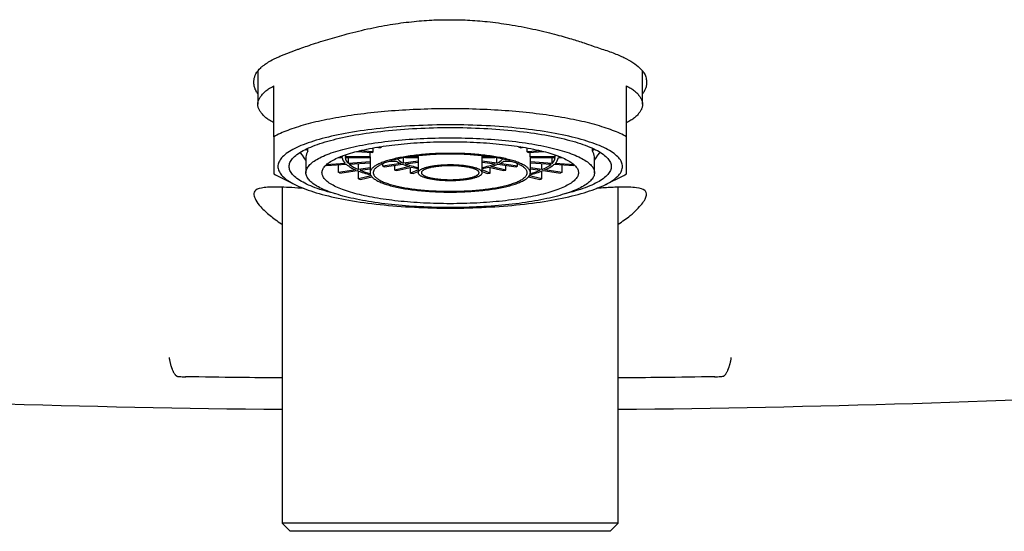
# Model space of a CAD drawing. Header units: millimetres. Extents: x 8 to 690, y 12 to 446.
# Tile 14 of 31: x 333 to 395, y 316 to 348. Entities that reach past the tile are written whole.
import ezdxf

# ---------------------------------------------------------------- set-up
doc = ezdxf.new("R2010")
doc.units = ezdxf.units.MM

msp = doc.modelspace()

# ---------------------------------------------------------------- linework, layer by layer
at = {"color": 7, "linetype": 'Continuous', "lineweight": 30}
for p, q in [((348, 344.324), (348, 342.268)), ((372, 342.268), (372, 344.354)), ((349, 340.247), (349, 343.428)), ((371, 340.247), (371, 343.428)), ((347.925, 343.035), (348, 342.926)), ((372, 342.931), (372.075, 343.035)), ((351.126, 339.346), (351.027, 339.482)), ((351.126, 339.346), (351.126, 339.528)), ((354.163, 339.322), (355.145, 339.259)), ((355.197, 339.305), (354.322, 339.362)), ((355.001, 338.993), (355.001, 339.268)), ((355.197, 339.305), (355.197, 339.546)), ((355.405, 339.583), (355.621, 339.553)), ((355.721, 339.595), (355.588, 339.613)), ((355.721, 339.595), (355.721, 339.634)), ((364.279, 339.595), (364.279, 339.634)), ((364.412, 339.613), (364.279, 339.595)), ((364.379, 339.553), (364.595, 339.583)), ((364.803, 339.305), (364.803, 339.546)), ((365.678, 339.362), (364.803, 339.305)), ((364.855, 339.259), (365.837, 339.322)), ((364.999, 338.993), (364.999, 339.268)), ((368.874, 339.346), (368.874, 339.528)), ((368.874, 339.346), (368.973, 339.482)), ((351, 338.983), (351, 337.999)), ((353.455, 338.57), (352.265, 338.493)), ((352.299, 338.445), (353.507, 338.523)), ((353.021, 338.945), (353.251, 338.945)), ((353.022, 338.022), (353.022, 338.492)), ((353.251, 338.993), (353.137, 338.993)), ((353.251, 338.993), (353.251, 339.038)), ((355.001, 338.993), (353.451, 338.993)), ((353.451, 338.945), (355, 338.945)), ((353.648, 338.582), (353.648, 338.945)), ((355, 338.67), (353.648, 338.582)), ((353.7, 338.536), (355, 338.62)), ((354.278, 338.198), (354.278, 338.573)), ((355, 338.969), (355, 337.999)), ((356.92, 338.567), (355.794, 338.409)), ((355.794, 338.409), (355.794, 338.558)), ((355.894, 338.368), (357.02, 338.525)), ((356.158, 338.695), (356.647, 338.727)), ((356.595, 338.773), (356.371, 338.759)), ((357.093, 338.591), (357.093, 338.923)), ((358, 338.718), (357.093, 338.591)), ((357.193, 338.549), (358, 338.662)), ((357.217, 338.945), (358, 338.945)), ((358.003, 338.993), (357.522, 338.993)), ((358, 338.969), (358, 337.999)), ((358.003, 338.993), (358.003, 339.055)), ((361.998, 338.993), (361.998, 339.055)), ((362.478, 338.993), (361.998, 338.993)), ((362, 337.999), (362, 338.969)), ((362, 338.945), (362.783, 338.945)), ((362.907, 338.591), (362, 338.718)), ((362, 338.662), (362.807, 338.549)), ((362.907, 338.591), (362.907, 338.923)), ((362.98, 338.525), (364.106, 338.368)), ((364.206, 338.409), (363.08, 338.567)), ((363.353, 338.727), (363.842, 338.695)), ((363.629, 338.759), (363.405, 338.773)), ((364.206, 338.409), (364.206, 338.558)), ((366.549, 338.993), (364.999, 338.993)), ((365, 337.999), (365, 338.969)), ((365, 338.945), (366.549, 338.945)), ((366.352, 338.582), (365, 338.67)), ((365, 338.62), (366.3, 338.536)), ((365.722, 338.198), (365.722, 338.573)), ((366.352, 338.582), (366.352, 338.945)), ((366.493, 338.523), (367.701, 338.445)), ((367.735, 338.493), (366.545, 338.57)), ((366.749, 338.993), (366.749, 339.038)), ((366.863, 338.993), (366.749, 338.993)), ((366.749, 338.945), (366.979, 338.945)), ((366.978, 338.022), (366.978, 338.492)), ((369, 337.999), (369, 338.983)), ((354.105, 338.174), (353.022, 338.022)), ((353.122, 337.98), (354.205, 338.132)), ((354.273, 337.618), (354.273, 338.105)), ((355, 338.299), (354.278, 338.198)), ((354.378, 338.156), (355, 338.243)), ((356.536, 338.165), (356.536, 338.457)), ((357.455, 338.388), (356.536, 338.165)), ((356.677, 338.131), (357.597, 338.353)), ((357.514, 337.976), (357.514, 338.333)), ((358, 338.179), (357.514, 337.976)), ((357.687, 337.951), (358, 338.083)), ((362.486, 337.976), (362, 338.179)), ((362, 338.083), (362.313, 337.951)), ((362.403, 338.353), (363.323, 338.131)), ((362.486, 337.976), (362.486, 338.333)), ((363.464, 338.165), (362.545, 338.388)), ((363.464, 338.165), (363.464, 338.457)), ((365.722, 338.198), (365, 338.299)), ((365, 338.243), (365.622, 338.156)), ((365.727, 337.618), (365.727, 338.105)), ((365.795, 338.132), (366.878, 337.98)), ((366.978, 338.022), (365.895, 338.174)), ((349.177, 337.833), (350.304, 337.264)), ((355.062, 337.809), (354.273, 337.618)), ((354.414, 337.583), (355.106, 337.751)), ((364.894, 337.751), (365.586, 337.583)), ((365.727, 337.618), (364.938, 337.809)), ((369.696, 337.264), (370.823, 337.833)), ((349.523, 337.092), (349.523, 316.109)), ((370.478, 316.109), (370.478, 337.095)), ((349.523, 316.109), (350.023, 315.609)), ((370.478, 316.109), (349.523, 316.109)), ((369.978, 315.609), (370.478, 316.109)), ((369.978, 315.609), (350.023, 315.609))]:
    msp.add_line(p, q, dxfattribs=at)
at = {"color": 7, "linetype": 'Continuous', "lineweight": 30, "flags": 128}
for points in [[(349, 341.108), (348.93, 341.148), (348.862, 341.188), (348.796, 341.228), (348.733, 341.269), (348.673, 341.31), (348.615, 341.351), (348.559, 341.392), (348.506, 341.434), (348.456, 341.475), (348.408, 341.517), (348.363, 341.559), (348.321, 341.601), (348.281, 341.644), (348.244, 341.686), (348.209, 341.729), (348.177, 341.771), (348.148, 341.814), (348.121, 341.857), (348.097, 341.9), (348.075, 341.943), (348.057, 341.986), (348.041, 342.03), (348.027, 342.073), (348.016, 342.116), (348.008, 342.159), (348.003, 342.203), (348, 342.246), (348, 342.29), (348.003, 342.333), (348.008, 342.376), (348.016, 342.42), (348.027, 342.463), (348.041, 342.506), (348.057, 342.55), (348.075, 342.593), (348.097, 342.636), (348.121, 342.679), (348.148, 342.722), (348.177, 342.765), (348.209, 342.807), (348.244, 342.85), (348.281, 342.892), (348.321, 342.935), (348.363, 342.977), (348.408, 343.019), (348.456, 343.061), (348.506, 343.102), (348.559, 343.144), (348.615, 343.185), (348.673, 343.226), (348.733, 343.267), (348.796, 343.308), (348.862, 343.348), (348.93, 343.388), (349, 343.428)], [(371, 343.428), (371.07, 343.388), (371.138, 343.348), (371.204, 343.308), (371.267, 343.267), (371.327, 343.226), (371.385, 343.185), (371.441, 343.144), (371.494, 343.102), (371.544, 343.061), (371.592, 343.019), (371.637, 342.977), (371.679, 342.935), (371.719, 342.892), (371.756, 342.85), (371.791, 342.807), (371.823, 342.765), (371.852, 342.722), (371.879, 342.679), (371.903, 342.636), (371.925, 342.593), (371.943, 342.55), (371.959, 342.506), (371.973, 342.463), (371.984, 342.42), (371.992, 342.376), (371.997, 342.333), (372, 342.29), (372, 342.246), (371.997, 342.203), (371.992, 342.159), (371.984, 342.116), (371.973, 342.073), (371.959, 342.03), (371.943, 341.986), (371.925, 341.943), (371.903, 341.9), (371.879, 341.857), (371.852, 341.814), (371.823, 341.771), (371.791, 341.729), (371.756, 341.686), (371.719, 341.644), (371.679, 341.601), (371.637, 341.559), (371.592, 341.517), (371.544, 341.475), (371.494, 341.434), (371.441, 341.392), (371.385, 341.351), (371.327, 341.31), (371.267, 341.269), (371.204, 341.228), (371.138, 341.188), (371.07, 341.148), (371, 341.108)], [(371, 340.247), (370.905, 340.298), (370.806, 340.349), (370.704, 340.4), (370.597, 340.449), (370.486, 340.499), (370.371, 340.547), (370.253, 340.596), (370.13, 340.643), (370.004, 340.69), (369.874, 340.737), (369.74, 340.783), (369.603, 340.828), (369.462, 340.872), (369.318, 340.916), (369.17, 340.96), (369.019, 341.002), (368.864, 341.044), (368.706, 341.085), (368.545, 341.125), (368.38, 341.165), (368.213, 341.204), (368.042, 341.242), (367.869, 341.279), (367.692, 341.315), (367.513, 341.351), (367.33, 341.385), (367.145, 341.419), (366.958, 341.452), (366.767, 341.484), (366.575, 341.516), (366.379, 341.546), (366.182, 341.575), (365.982, 341.604), (365.78, 341.631), (365.575, 341.658), (365.369, 341.683), (365.16, 341.708), (364.95, 341.732), (364.738, 341.754), (364.524, 341.776), (364.308, 341.797), (364.091, 341.816), (363.872, 341.835), (363.652, 341.852), (363.43, 341.869), (363.208, 341.884), (362.983, 341.899), (362.758, 341.912), (362.532, 341.925), (362.305, 341.936), (362.077, 341.946), (361.848, 341.955), (361.619, 341.964), (361.388, 341.971), (361.158, 341.977), (360.927, 341.981), (360.695, 341.985), (360.464, 341.988), (360.232, 341.99), (360, 341.99), (359.768, 341.99), (359.536, 341.988), (359.305, 341.985), (359.073, 341.981), (358.842, 341.977), (358.612, 341.971), (358.381, 341.964), (358.152, 341.955), (357.923, 341.946), (357.695, 341.936), (357.468, 341.925), (357.242, 341.912), (357.017, 341.899), (356.792, 341.884), (356.57, 341.869), (356.348, 341.852), (356.128, 341.835), (355.909, 341.816), (355.692, 341.797), (355.476, 341.776), (355.262, 341.754), (355.05, 341.732), (354.84, 341.708), (354.631, 341.683), (354.425, 341.658), (354.22, 341.631), (354.018, 341.604), (353.818, 341.575), (353.621, 341.546), (353.425, 341.516), (353.233, 341.484), (353.042, 341.452), (352.855, 341.419), (352.67, 341.385), (352.487, 341.351), (352.308, 341.315), (352.131, 341.279), (351.958, 341.242), (351.787, 341.204), (351.62, 341.165), (351.455, 341.125), (351.294, 341.085), (351.136, 341.044), (350.981, 341.002), (350.83, 340.96), (350.682, 340.916), (350.538, 340.872), (350.397, 340.828), (350.26, 340.783), (350.126, 340.737), (349.996, 340.69), (349.87, 340.643), (349.747, 340.596), (349.629, 340.547), (349.514, 340.499), (349.403, 340.449), (349.296, 340.4), (349.194, 340.349), (349.095, 340.298), (349, 340.247)], [(370.75, 338.387), (370.746, 338.455), (370.735, 338.523), (370.717, 338.591), (370.691, 338.659), (370.658, 338.726), (370.618, 338.794), (370.57, 338.861), (370.515, 338.927), (370.453, 338.994), (370.384, 339.06), (370.307, 339.125), (370.224, 339.19), (370.133, 339.255), (370.036, 339.319), (369.932, 339.382), (369.821, 339.445), (369.703, 339.506), (369.578, 339.567), (369.447, 339.628), (369.31, 339.687), (369.166, 339.746), (369.016, 339.803), (368.859, 339.86), (368.697, 339.915), (368.529, 339.97), (368.354, 340.023), (368.174, 340.076), (367.989, 340.127), (367.798, 340.177), (367.601, 340.226), (367.4, 340.273), (367.193, 340.319), (366.982, 340.364), (366.765, 340.408), (366.544, 340.45), (366.319, 340.491), (366.089, 340.53), (365.855, 340.568), (365.617, 340.604), (365.375, 340.639), (365.129, 340.672), (364.88, 340.704), (364.628, 340.734), (364.372, 340.763), (364.114, 340.789), (363.852, 340.815), (363.588, 340.838), (363.322, 340.86), (363.053, 340.88), (362.782, 340.899), (362.51, 340.916), (362.235, 340.931), (361.959, 340.944), (361.682, 340.955), (361.403, 340.965), (361.124, 340.973), (360.843, 340.979), (360.563, 340.984), (360.281, 340.987), (360, 340.987), (359.719, 340.987), (359.437, 340.984), (359.157, 340.979), (358.876, 340.973), (358.597, 340.965), (358.318, 340.955), (358.041, 340.944), (357.765, 340.931), (357.49, 340.916), (357.218, 340.899), (356.947, 340.88), (356.678, 340.86), (356.412, 340.838), (356.148, 340.815), (355.886, 340.789), (355.628, 340.763), (355.372, 340.734), (355.12, 340.704), (354.871, 340.672), (354.625, 340.639), (354.383, 340.604), (354.145, 340.568), (353.911, 340.53), (353.681, 340.491), (353.456, 340.45), (353.235, 340.408), (353.018, 340.364), (352.807, 340.319), (352.6, 340.273), (352.399, 340.226), (352.202, 340.177), (352.011, 340.127), (351.826, 340.076), (351.646, 340.023), (351.471, 339.97), (351.303, 339.915), (351.141, 339.86), (350.984, 339.803), (350.834, 339.746), (350.69, 339.687), (350.553, 339.628), (350.422, 339.567), (350.297, 339.506), (350.179, 339.445), (350.068, 339.382), (349.964, 339.319), (349.867, 339.255), (349.776, 339.19), (349.693, 339.125), (349.616, 339.06), (349.547, 338.994), (349.485, 338.927), (349.43, 338.861), (349.382, 338.794), (349.342, 338.726), (349.309, 338.659), (349.283, 338.591), (349.265, 338.523), (349.254, 338.455), (349.25, 338.387), (349.254, 338.319), (349.265, 338.251), (349.283, 338.183), (349.309, 338.115), (349.342, 338.047), (349.382, 337.98), (349.43, 337.913), (349.485, 337.846), (349.547, 337.78), (349.616, 337.714), (349.693, 337.648), (349.776, 337.583), (349.867, 337.519), (349.964, 337.455), (350.068, 337.392), (350.179, 337.329), (350.297, 337.267), (350.422, 337.206), (350.553, 337.146), (350.69, 337.086), (350.834, 337.028), (350.984, 336.97), (351.141, 336.914), (351.303, 336.858), (351.471, 336.804), (351.646, 336.75), (351.826, 336.698), (352.011, 336.647), (352.202, 336.597), (352.399, 336.548), (352.6, 336.5), (352.807, 336.454), (353.018, 336.409), (353.235, 336.366), (353.456, 336.324), (353.681, 336.283), (353.911, 336.243), (354.145, 336.206), (354.383, 336.169), (354.625, 336.135), (354.871, 336.101), (355.12, 336.07), (355.372, 336.039), (355.628, 336.011), (355.886, 335.984), (356.148, 335.959), (356.412, 335.935), (356.678, 335.913), (356.947, 335.893), (357.218, 335.875), (357.49, 335.858), (357.765, 335.843), (358.041, 335.83), (358.318, 335.818), (358.597, 335.808), (358.876, 335.8), (359.157, 335.794), (359.437, 335.79), (359.719, 335.787), (360, 335.786), (360.281, 335.787), (360.563, 335.79), (360.843, 335.794), (361.124, 335.8), (361.403, 335.808), (361.682, 335.818), (361.959, 335.83), (362.235, 335.843), (362.51, 335.858), (362.782, 335.875), (363.053, 335.893), (363.322, 335.913), (363.588, 335.935), (363.852, 335.959), (364.114, 335.984), (364.372, 336.011), (364.628, 336.039), (364.88, 336.07), (365.129, 336.101), (365.375, 336.135), (365.617, 336.169), (365.855, 336.206), (366.089, 336.243), (366.319, 336.283), (366.544, 336.324), (366.765, 336.366), (366.982, 336.409), (367.193, 336.454), (367.4, 336.5), (367.601, 336.548), (367.798, 336.597), (367.989, 336.647), (368.174, 336.698), (368.354, 336.75), (368.529, 336.804), (368.697, 336.858), (368.859, 336.914), (369.016, 336.97), (369.166, 337.028), (369.31, 337.086), (369.447, 337.146), (369.578, 337.206), (369.703, 337.267), (369.821, 337.329), (369.932, 337.392), (370.036, 337.455), (370.133, 337.519), (370.224, 337.583), (370.307, 337.648), (370.384, 337.714), (370.453, 337.78), (370.515, 337.846), (370.57, 337.913), (370.618, 337.98), (370.658, 338.047), (370.691, 338.115), (370.717, 338.183), (370.735, 338.251), (370.746, 338.319), (370.75, 338.387)], [(349.95, 338.387), (349.953, 338.45), (349.964, 338.514), (349.981, 338.578), (350.005, 338.641), (350.036, 338.704), (350.074, 338.767), (350.118, 338.83), (350.17, 338.892), (350.228, 338.954), (350.292, 339.016), (350.364, 339.077), (350.442, 339.138), (350.526, 339.198), (350.618, 339.258), (350.715, 339.317), (350.819, 339.376), (350.929, 339.433), (351.045, 339.491), (351.168, 339.547), (351.296, 339.602), (351.431, 339.657), (351.571, 339.711), (351.718, 339.764), (351.869, 339.816), (352.027, 339.867), (352.19, 339.917), (352.358, 339.966), (352.531, 340.014), (352.71, 340.06), (352.894, 340.106), (353.082, 340.15), (353.275, 340.194), (353.473, 340.236), (353.675, 340.276), (353.882, 340.316), (354.093, 340.354), (354.308, 340.39), (354.526, 340.426), (354.749, 340.46), (354.975, 340.492), (355.205, 340.523), (355.437, 340.553), (355.673, 340.581), (355.912, 340.608), (356.154, 340.633), (356.398, 340.657), (356.645, 340.679), (356.894, 340.699), (357.146, 340.718), (357.399, 340.735), (357.654, 340.751), (357.91, 340.765), (358.169, 340.777), (358.428, 340.788), (358.688, 340.797), (358.949, 340.805), (359.211, 340.811), (359.474, 340.815), (359.737, 340.817), (360, 340.818), (360.263, 340.817), (360.526, 340.815), (360.789, 340.811), (361.051, 340.805), (361.312, 340.797), (361.572, 340.788), (361.831, 340.777), (362.09, 340.765), (362.346, 340.751), (362.601, 340.735), (362.854, 340.718), (363.106, 340.699), (363.355, 340.679), (363.602, 340.657), (363.846, 340.633), (364.088, 340.608), (364.327, 340.581), (364.563, 340.553), (364.795, 340.523), (365.025, 340.492), (365.251, 340.46), (365.474, 340.426), (365.692, 340.39), (365.907, 340.354), (366.118, 340.316), (366.325, 340.276), (366.527, 340.236), (366.725, 340.194), (366.918, 340.15), (367.106, 340.106), (367.29, 340.06), (367.469, 340.014), (367.642, 339.966), (367.81, 339.917), (367.973, 339.867), (368.131, 339.816), (368.282, 339.764), (368.429, 339.711), (368.569, 339.657), (368.704, 339.602), (368.832, 339.547), (368.955, 339.491), (369.071, 339.433), (369.181, 339.376), (369.285, 339.317), (369.382, 339.258), (369.474, 339.198), (369.558, 339.138), (369.636, 339.077), (369.708, 339.016), (369.772, 338.954), (369.83, 338.892), (369.882, 338.83), (369.926, 338.767), (369.964, 338.704), (369.995, 338.641), (370.019, 338.578), (370.036, 338.514), (370.047, 338.45), (370.05, 338.387), (370.047, 338.323), (370.036, 338.26), (370.019, 338.196), (369.995, 338.133), (369.964, 338.069), (369.926, 338.006), (369.882, 337.944), (369.83, 337.881), (369.772, 337.819), (369.708, 337.757), (369.636, 337.696), (369.558, 337.635), (369.474, 337.575), (369.382, 337.515), (369.285, 337.456), (369.181, 337.398), (369.071, 337.34), (368.955, 337.283), (368.832, 337.227), (368.704, 337.171), (368.569, 337.116), (368.429, 337.063), (368.282, 337.01), (368.131, 336.958), (367.973, 336.907), (367.81, 336.857), (367.642, 336.808), (367.469, 336.76), (367.29, 336.713), (367.176, 336.685)], [(369, 337.999), (368.997, 337.942), (368.988, 337.885), (368.972, 337.828), (368.951, 337.771), (368.923, 337.714), (368.889, 337.658), (368.849, 337.602), (368.803, 337.546), (368.751, 337.49), (368.693, 337.435), (368.629, 337.38), (368.56, 337.326), (368.484, 337.272), (368.402, 337.218), (368.315, 337.165), (368.222, 337.113), (368.123, 337.061), (368.019, 337.01), (367.909, 336.96), (367.794, 336.91), (367.674, 336.861), (367.548, 336.813), (367.417, 336.765), (367.281, 336.719), (367.14, 336.673), (366.994, 336.628), (366.844, 336.585), (366.688, 336.542), (366.528, 336.5), (366.364, 336.459), (366.195, 336.419), (366.022, 336.381), (365.845, 336.343), (365.664, 336.307), (365.479, 336.271), (365.29, 336.237), (365.098, 336.204), (364.902, 336.173), (364.702, 336.142), (364.5, 336.113), (364.294, 336.085), (364.086, 336.059), (363.875, 336.033), (363.661, 336.01), (363.444, 335.987), (363.225, 335.966), (363.004, 335.946), (362.781, 335.928), (362.556, 335.911), (362.329, 335.896), (362.101, 335.882), (361.871, 335.869), (361.64, 335.858), (361.408, 335.848), (361.175, 335.84), (360.941, 335.833), (360.706, 335.828), (360.471, 335.824), (360.236, 335.822), (360, 335.821), (359.764, 335.822), (359.529, 335.824), (359.294, 335.828), (359.059, 335.833), (358.825, 335.84), (358.592, 335.848), (358.36, 335.858), (358.129, 335.869), (357.899, 335.882), (357.671, 335.896), (357.444, 335.911), (357.219, 335.928), (356.996, 335.946), (356.775, 335.966), (356.556, 335.987), (356.339, 336.01), (356.125, 336.033), (355.914, 336.059), (355.706, 336.085), (355.5, 336.113), (355.298, 336.142), (355.098, 336.173), (354.902, 336.204), (354.71, 336.237), (354.521, 336.271), (354.336, 336.307), (354.155, 336.343), (353.978, 336.381), (353.805, 336.419), (353.636, 336.459), (353.472, 336.5), (353.312, 336.542), (353.156, 336.585), (353.006, 336.628), (352.86, 336.673), (352.719, 336.719), (352.583, 336.765), (352.452, 336.813), (352.326, 336.861), (352.206, 336.91), (352.091, 336.96), (351.981, 337.01), (351.877, 337.061), (351.778, 337.113), (351.685, 337.165), (351.598, 337.218), (351.516, 337.272), (351.44, 337.326), (351.371, 337.38), (351.307, 337.435), (351.249, 337.49), (351.197, 337.546), (351.151, 337.602), (351.111, 337.658), (351.077, 337.714), (351.049, 337.771), (351.028, 337.828), (351.012, 337.885), (351.003, 337.942), (351, 337.999), (351.003, 338.056), (351.012, 338.113), (351.028, 338.169), (351.049, 338.226), (351.077, 338.283), (351.111, 338.339), (351.151, 338.395), (351.197, 338.451), (351.249, 338.507), (351.307, 338.562), (351.371, 338.617), (351.44, 338.671), (351.516, 338.725), (351.598, 338.779), (351.685, 338.832), (351.778, 338.884), (351.877, 338.936), (351.981, 338.987), (352.091, 339.038), (352.206, 339.087), (352.326, 339.136), (352.452, 339.184), (352.583, 339.232), (352.719, 339.278), (352.86, 339.324), (353.006, 339.369), (353.156, 339.413), (353.312, 339.456), (353.472, 339.497), (353.636, 339.538), (353.805, 339.578), (353.978, 339.617), (354.155, 339.654), (354.336, 339.691), (354.521, 339.726), (354.71, 339.76), (354.902, 339.793), (355.098, 339.825), (355.298, 339.855), (355.5, 339.884), (355.706, 339.912), (355.914, 339.939), (356.125, 339.964), (356.339, 339.988), (356.556, 340.01), (356.775, 340.031), (356.996, 340.051), (357.219, 340.069), (357.444, 340.086), (357.671, 340.102), (357.899, 340.116), (358.129, 340.128), (358.36, 340.139), (358.592, 340.149), (358.825, 340.157), (359.059, 340.164), (359.294, 340.169), (359.529, 340.173), (359.764, 340.175), (360, 340.176), (360.236, 340.175), (360.471, 340.173), (360.706, 340.169), (360.941, 340.164), (361.175, 340.157), (361.408, 340.149), (361.64, 340.139), (361.871, 340.128), (362.101, 340.116), (362.329, 340.102), (362.556, 340.086), (362.781, 340.069), (363.004, 340.051), (363.225, 340.031), (363.444, 340.01), (363.661, 339.988), (363.875, 339.964), (364.086, 339.939), (364.294, 339.912), (364.5, 339.884), (364.702, 339.855), (364.902, 339.825), (365.098, 339.793), (365.29, 339.76), (365.479, 339.726), (365.664, 339.691), (365.845, 339.654), (366.022, 339.617), (366.195, 339.578), (366.364, 339.538), (366.528, 339.497), (366.688, 339.456), (366.844, 339.413), (366.994, 339.369), (367.14, 339.324), (367.281, 339.278), (367.417, 339.232), (367.548, 339.184), (367.674, 339.136), (367.794, 339.087), (367.909, 339.038), (368.019, 338.987), (368.123, 338.936), (368.222, 338.884), (368.315, 338.832), (368.402, 338.779), (368.484, 338.725), (368.56, 338.671), (368.629, 338.617), (368.693, 338.562), (368.751, 338.507), (368.803, 338.451), (368.849, 338.395), (368.889, 338.339), (368.923, 338.283), (368.951, 338.226), (368.972, 338.169), (368.988, 338.113), (368.997, 338.056), (369, 337.999)], [(368, 337.999), (367.997, 337.948), (367.989, 337.897), (367.975, 337.847), (367.956, 337.796), (367.932, 337.746), (367.902, 337.696), (367.866, 337.646), (367.825, 337.596), (367.779, 337.547), (367.727, 337.498), (367.671, 337.449), (367.608, 337.401), (367.541, 337.353), (367.469, 337.305), (367.391, 337.258), (367.308, 337.211), (367.221, 337.165), (367.128, 337.12), (367.031, 337.075), (366.928, 337.031), (366.821, 336.987), (366.709, 336.945), (366.593, 336.902), (366.472, 336.861), (366.347, 336.82), (366.217, 336.781), (366.083, 336.742), (365.945, 336.704), (365.803, 336.666), (365.657, 336.63), (365.507, 336.595), (365.353, 336.56), (365.196, 336.527), (365.035, 336.495), (364.87, 336.463), (364.702, 336.433), (364.531, 336.404), (364.357, 336.376), (364.18, 336.348), (364, 336.323), (363.817, 336.298), (363.632, 336.274), (363.444, 336.252), (363.254, 336.231), (363.061, 336.211), (362.867, 336.192), (362.67, 336.174), (362.472, 336.158), (362.272, 336.143), (362.071, 336.129), (361.868, 336.117), (361.663, 336.106), (361.458, 336.096), (361.251, 336.087), (361.044, 336.08), (360.836, 336.074), (360.628, 336.069), (360.419, 336.066), (360.209, 336.064), (360, 336.063), (359.791, 336.064), (359.581, 336.066), (359.372, 336.069), (359.164, 336.074), (358.956, 336.08), (358.749, 336.087), (358.542, 336.096), (358.337, 336.106), (358.132, 336.117), (357.929, 336.129), (357.728, 336.143), (357.528, 336.158), (357.33, 336.174), (357.133, 336.192), (356.939, 336.211), (356.746, 336.231), (356.556, 336.252), (356.368, 336.274), (356.183, 336.298), (356, 336.323), (355.82, 336.348), (355.643, 336.376), (355.469, 336.404), (355.298, 336.433), (355.13, 336.463), (354.965, 336.495), (354.804, 336.527), (354.647, 336.56), (354.493, 336.595), (354.343, 336.63), (354.197, 336.666), (354.055, 336.704), (353.917, 336.742), (353.783, 336.781), (353.653, 336.82), (353.528, 336.861), (353.407, 336.902), (353.291, 336.945), (353.179, 336.987), (353.072, 337.031), (352.969, 337.075), (352.872, 337.12), (352.779, 337.165), (352.692, 337.211), (352.609, 337.258), (352.531, 337.305), (352.459, 337.353), (352.392, 337.401), (352.329, 337.449), (352.273, 337.498), (352.221, 337.547), (352.175, 337.596), (352.134, 337.646), (352.098, 337.696), (352.068, 337.746), (352.044, 337.796), (352.025, 337.847), (352.011, 337.897), (352.003, 337.948), (352, 337.999), (352.003, 338.049), (352.011, 338.1), (352.025, 338.15), (352.044, 338.201), (352.068, 338.251), (352.098, 338.301), (352.134, 338.351), (352.175, 338.401), (352.221, 338.45), (352.273, 338.5), (352.329, 338.548), (352.392, 338.597), (352.459, 338.645), (352.531, 338.692), (352.609, 338.739), (352.692, 338.786), (352.779, 338.832), (352.872, 338.877), (352.969, 338.922), (353.072, 338.966), (353.179, 339.01), (353.291, 339.053), (353.407, 339.095), (353.528, 339.136), (353.653, 339.177), (353.783, 339.217), (353.917, 339.256), (354.055, 339.294), (354.197, 339.331), (354.343, 339.367), (354.493, 339.403), (354.647, 339.437), (354.804, 339.47), (354.965, 339.503), (355.13, 339.534), (355.298, 339.564), (355.469, 339.594), (355.643, 339.622), (355.82, 339.649), (356, 339.675), (356.183, 339.699), (356.368, 339.723), (356.556, 339.745), (356.746, 339.767), (356.939, 339.787), (357.133, 339.805), (357.33, 339.823), (357.528, 339.839), (357.728, 339.854), (357.929, 339.868), (358.132, 339.881), (358.337, 339.892), (358.542, 339.902), (358.749, 339.91), (358.956, 339.917), (359.164, 339.923), (359.372, 339.928), (359.581, 339.931), (359.791, 339.933), (360, 339.934), (360.209, 339.933), (360.419, 339.931), (360.628, 339.928), (360.836, 339.923), (361.044, 339.917), (361.251, 339.91), (361.458, 339.902), (361.663, 339.892), (361.868, 339.881), (362.071, 339.868), (362.272, 339.854), (362.472, 339.839), (362.67, 339.823), (362.867, 339.805), (363.061, 339.787), (363.254, 339.767), (363.444, 339.745), (363.632, 339.723), (363.817, 339.699), (364, 339.675), (364.18, 339.649), (364.357, 339.622), (364.531, 339.594), (364.702, 339.564), (364.87, 339.534), (365.035, 339.503), (365.196, 339.47), (365.353, 339.437), (365.507, 339.403), (365.657, 339.367), (365.803, 339.331), (365.945, 339.294), (366.083, 339.256), (366.217, 339.217), (366.347, 339.177), (366.472, 339.136), (366.593, 339.095), (366.709, 339.053), (366.821, 339.01), (366.928, 338.966), (367.031, 338.922), (367.128, 338.877), (367.221, 338.832), (367.308, 338.786), (367.391, 338.739), (367.469, 338.692), (367.541, 338.645), (367.608, 338.597), (367.671, 338.548), (367.727, 338.5), (367.779, 338.45), (367.825, 338.401), (367.866, 338.351), (367.902, 338.301), (367.932, 338.251), (367.956, 338.201), (367.975, 338.15), (367.989, 338.1), (367.997, 338.049), (368, 337.999)], [(351, 338.792), (350.898, 338.932), (350.784, 339.088), (350.67, 339.244), (350.646, 339.276)], [(355, 337.999), (355.002, 337.967), (355.007, 337.935), (355.015, 337.904), (355.027, 337.872), (355.043, 337.841), (355.062, 337.809), (355.084, 337.778), (355.109, 337.747), (355.138, 337.716), (355.17, 337.686), (355.206, 337.655), (355.245, 337.625), (355.287, 337.595), (355.332, 337.565), (355.381, 337.536), (355.432, 337.507), (355.487, 337.478), (355.545, 337.45), (355.606, 337.421), (355.67, 337.394), (355.737, 337.367), (355.807, 337.34), (355.879, 337.314), (355.955, 337.288), (356.033, 337.262), (356.114, 337.237), (356.198, 337.213), (356.284, 337.189), (356.373, 337.166), (356.464, 337.143), (356.558, 337.121), (356.654, 337.1), (356.753, 337.079), (356.853, 337.059), (356.956, 337.039), (357.061, 337.02), (357.168, 337.002), (357.277, 336.984), (357.388, 336.967), (357.5, 336.951), (357.614, 336.936), (357.73, 336.921), (357.847, 336.907), (357.966, 336.894), (358.087, 336.881), (358.208, 336.869), (358.331, 336.858), (358.455, 336.848), (358.58, 336.839), (358.706, 336.83), (358.833, 336.822), (358.96, 336.815), (359.089, 336.809), (359.218, 336.804), (359.347, 336.799), (359.477, 336.796), (359.608, 336.793), (359.738, 336.791), (359.869, 336.789), (360, 336.789), (360.131, 336.789), (360.262, 336.791), (360.392, 336.793), (360.523, 336.796), (360.653, 336.799), (360.782, 336.804), (360.911, 336.809), (361.04, 336.815), (361.167, 336.822), (361.294, 336.83), (361.42, 336.839), (361.545, 336.848), (361.669, 336.858), (361.792, 336.869), (361.913, 336.881), (362.034, 336.894), (362.153, 336.907), (362.27, 336.921), (362.386, 336.936), (362.5, 336.951), (362.612, 336.967), (362.723, 336.984), (362.832, 337.002), (362.939, 337.02), (363.044, 337.039), (363.147, 337.059), (363.247, 337.079), (363.346, 337.1), (363.442, 337.121), (363.536, 337.143), (363.627, 337.166), (363.716, 337.189), (363.802, 337.213), (363.886, 337.237), (363.967, 337.262), (364.045, 337.288), (364.121, 337.314), (364.193, 337.34), (364.263, 337.367), (364.33, 337.394), (364.394, 337.421), (364.455, 337.45), (364.513, 337.478), (364.568, 337.507), (364.619, 337.536), (364.668, 337.565), (364.713, 337.595), (364.755, 337.625), (364.794, 337.655), (364.83, 337.686), (364.862, 337.716), (364.891, 337.747), (364.916, 337.778), (364.938, 337.809), (364.957, 337.841), (364.973, 337.872), (364.985, 337.904), (364.993, 337.935), (364.998, 337.967), (365, 337.999), (364.998, 338.03), (364.993, 338.062), (364.985, 338.094), (364.973, 338.125), (364.957, 338.157), (364.938, 338.188), (364.916, 338.219), (364.891, 338.25), (364.862, 338.281), (364.83, 338.312), (364.794, 338.342), (364.755, 338.372), (364.713, 338.402), (364.668, 338.432), (364.619, 338.462), (364.568, 338.491), (364.513, 338.519), (364.455, 338.548), (364.394, 338.576), (364.33, 338.603), (364.263, 338.631), (364.193, 338.657), (364.121, 338.684), (364.045, 338.71), (363.967, 338.735), (363.886, 338.76), (363.802, 338.784), (363.716, 338.808), (363.627, 338.831), (363.536, 338.854), (363.442, 338.876), (363.346, 338.898), (363.247, 338.918), (363.147, 338.939), (363.044, 338.958), (362.939, 338.977), (362.832, 338.996), (362.723, 339.013), (362.612, 339.03), (362.5, 339.046), (362.386, 339.062), (362.27, 339.076), (362.153, 339.09), (362.034, 339.104), (361.913, 339.116), (361.792, 339.128), (361.669, 339.139), (361.545, 339.149), (361.42, 339.158), (361.294, 339.167), (361.167, 339.175), (361.04, 339.182), (360.911, 339.188), (360.782, 339.193), (360.653, 339.198), (360.523, 339.202), (360.392, 339.205), (360.262, 339.207), (360.131, 339.208), (360, 339.208), (359.869, 339.208), (359.738, 339.207), (359.608, 339.205), (359.477, 339.202), (359.347, 339.198), (359.218, 339.193), (359.089, 339.188), (358.96, 339.182), (358.833, 339.175), (358.706, 339.167), (358.58, 339.158), (358.455, 339.149), (358.331, 339.139), (358.208, 339.128), (358.087, 339.116), (357.966, 339.104), (357.847, 339.09), (357.73, 339.076), (357.614, 339.062), (357.5, 339.046), (357.388, 339.03), (357.277, 339.013), (357.168, 338.996), (357.061, 338.977), (356.956, 338.958), (356.853, 338.939), (356.753, 338.918), (356.654, 338.898), (356.558, 338.876), (356.464, 338.854), (356.373, 338.831), (356.284, 338.808), (356.198, 338.784), (356.114, 338.76), (356.033, 338.735), (355.955, 338.71), (355.879, 338.684), (355.807, 338.657), (355.737, 338.631), (355.67, 338.603), (355.606, 338.576), (355.545, 338.548), (355.487, 338.519), (355.432, 338.491), (355.381, 338.462), (355.332, 338.432), (355.287, 338.402), (355.245, 338.372), (355.206, 338.342), (355.17, 338.312), (355.138, 338.281), (355.109, 338.25), (355.084, 338.219), (355.062, 338.188), (355.043, 338.157), (355.027, 338.125), (355.015, 338.094), (355.007, 338.062), (355.002, 338.03), (355, 337.999)], [(355.2, 337.999), (355.202, 337.968), (355.207, 337.938), (355.215, 337.908), (355.226, 337.877), (355.241, 337.847), (355.259, 337.817), (355.28, 337.787), (355.305, 337.757), (355.333, 337.728), (355.364, 337.698), (355.398, 337.669), (355.435, 337.64), (355.475, 337.611), (355.519, 337.583), (355.565, 337.554), (355.615, 337.526), (355.668, 337.499), (355.723, 337.471), (355.782, 337.445), (355.843, 337.418), (355.907, 337.392), (355.974, 337.366), (356.044, 337.341), (356.117, 337.316), (356.192, 337.292), (356.27, 337.268), (356.35, 337.244), (356.433, 337.222), (356.518, 337.199), (356.606, 337.178), (356.696, 337.156), (356.788, 337.136), (356.883, 337.116), (356.979, 337.096), (357.078, 337.077), (357.179, 337.059), (357.281, 337.042), (357.386, 337.025), (357.492, 337.009), (357.6, 336.993), (357.71, 336.978), (357.821, 336.964), (357.934, 336.951), (358.048, 336.938), (358.163, 336.926), (358.28, 336.915), (358.398, 336.904), (358.517, 336.894), (358.637, 336.885), (358.758, 336.877), (358.879, 336.87), (359.002, 336.863), (359.125, 336.857), (359.249, 336.852), (359.373, 336.847), (359.498, 336.844), (359.623, 336.841), (359.749, 336.839), (359.874, 336.838), (360, 336.837), (360.126, 336.838), (360.251, 336.839), (360.377, 336.841), (360.502, 336.844), (360.627, 336.847), (360.751, 336.852), (360.875, 336.857), (360.998, 336.863), (361.121, 336.87), (361.242, 336.877), (361.363, 336.885), (361.483, 336.894), (361.602, 336.904), (361.72, 336.915), (361.837, 336.926), (361.952, 336.938), (362.066, 336.951), (362.179, 336.964), (362.29, 336.978), (362.4, 336.993), (362.508, 337.009), (362.614, 337.025), (362.719, 337.042), (362.821, 337.059), (362.922, 337.077), (363.021, 337.096), (363.117, 337.116), (363.212, 337.136), (363.304, 337.156), (363.394, 337.178), (363.482, 337.199), (363.567, 337.222), (363.65, 337.244), (363.73, 337.268), (363.808, 337.292), (363.883, 337.316), (363.956, 337.341), (364.026, 337.366), (364.093, 337.392), (364.157, 337.418), (364.218, 337.445), (364.277, 337.471), (364.332, 337.499), (364.385, 337.526), (364.435, 337.554), (364.481, 337.583), (364.525, 337.611), (364.565, 337.64), (364.602, 337.669), (364.636, 337.698), (364.667, 337.728), (364.695, 337.757), (364.72, 337.787), (364.741, 337.817), (364.759, 337.847), (364.774, 337.877), (364.785, 337.908), (364.793, 337.938), (364.798, 337.968), (364.8, 337.999), (364.798, 338.029), (364.793, 338.059), (364.785, 338.09), (364.774, 338.12), (364.759, 338.15), (364.741, 338.18), (364.72, 338.21), (364.695, 338.24), (364.667, 338.27), (364.636, 338.299), (364.602, 338.328), (364.565, 338.357), (364.525, 338.386), (364.481, 338.415), (364.435, 338.443), (364.385, 338.471), (364.332, 338.499), (364.277, 338.526), (364.218, 338.553), (364.157, 338.579), (364.093, 338.605), (364.026, 338.631), (363.956, 338.656), (363.883, 338.681), (363.808, 338.706), (363.73, 338.729), (363.65, 338.753), (363.567, 338.776), (363.482, 338.798), (363.394, 338.82), (363.304, 338.841), (363.212, 338.862), (363.117, 338.882), (363.021, 338.901), (362.922, 338.92), (362.821, 338.938), (362.719, 338.956), (362.614, 338.973), (362.508, 338.989), (362.4, 339.004), (362.29, 339.019), (362.179, 339.033), (362.066, 339.047), (361.952, 339.059), (361.837, 339.071), (361.72, 339.083), (361.602, 339.093), (361.483, 339.103), (361.363, 339.112), (361.242, 339.12), (361.121, 339.128), (360.998, 339.135), (360.875, 339.14), (360.751, 339.146), (360.627, 339.15), (360.502, 339.154), (360.377, 339.156), (360.251, 339.158), (360.126, 339.159), (360, 339.16), (359.874, 339.159), (359.749, 339.158), (359.623, 339.156), (359.498, 339.154), (359.373, 339.15), (359.249, 339.146), (359.125, 339.14), (359.002, 339.135), (358.879, 339.128), (358.758, 339.12), (358.637, 339.112), (358.517, 339.103), (358.398, 339.093), (358.28, 339.083), (358.163, 339.071), (358.048, 339.059), (357.934, 339.047), (357.821, 339.033), (357.71, 339.019), (357.6, 339.004), (357.492, 338.989), (357.386, 338.973), (357.281, 338.956), (357.179, 338.938), (357.078, 338.92), (356.979, 338.901), (356.883, 338.882), (356.788, 338.862), (356.696, 338.841), (356.606, 338.82), (356.518, 338.798), (356.433, 338.776), (356.35, 338.753), (356.27, 338.729), (356.192, 338.706), (356.117, 338.681), (356.044, 338.656), (355.974, 338.631), (355.907, 338.605), (355.843, 338.579), (355.782, 338.553), (355.723, 338.526), (355.668, 338.499), (355.615, 338.471), (355.565, 338.443), (355.519, 338.415), (355.475, 338.386), (355.435, 338.357), (355.398, 338.328), (355.364, 338.299), (355.333, 338.27), (355.305, 338.24), (355.28, 338.21), (355.259, 338.18), (355.241, 338.15), (355.226, 338.12), (355.215, 338.09), (355.207, 338.059), (355.202, 338.029), (355.2, 337.999)], [(369, 338.792), (369.102, 338.932), (369.216, 339.088), (369.33, 339.244), (369.354, 339.276)], [(353.256, 339.04), (353.254, 339.028), (353.251, 338.993)], [(356.563, 338.809), (356.575, 338.794), (356.595, 338.773)], [(358, 337.999), (358.001, 337.981), (358.005, 337.964), (358.012, 337.946), (358.021, 337.929), (358.033, 337.911), (358.047, 337.894), (358.064, 337.877), (358.084, 337.86), (358.106, 337.843), (358.13, 337.827), (358.157, 337.81), (358.187, 337.794), (358.219, 337.779), (358.253, 337.763), (358.29, 337.748), (358.328, 337.733), (358.369, 337.719), (358.412, 337.704), (358.458, 337.691), (358.505, 337.677), (358.554, 337.664), (358.605, 337.652), (358.658, 337.64), (358.713, 337.628), (358.769, 337.617), (358.827, 337.607), (358.887, 337.597), (358.948, 337.587), (359.011, 337.578), (359.074, 337.57), (359.139, 337.562), (359.205, 337.555), (359.273, 337.548), (359.341, 337.542), (359.41, 337.536), (359.479, 337.531), (359.55, 337.527), (359.621, 337.524), (359.693, 337.521), (359.764, 337.518), (359.837, 337.516), (359.909, 337.515), (359.982, 337.515), (360.054, 337.515), (360.127, 337.516), (360.199, 337.517), (360.272, 337.519), (360.343, 337.522), (360.415, 337.525), (360.485, 337.529), (360.556, 337.534), (360.625, 337.539), (360.694, 337.545), (360.761, 337.551), (360.828, 337.558), (360.893, 337.566), (360.958, 337.574), (361.021, 337.583), (361.083, 337.592), (361.143, 337.602), (361.202, 337.612), (361.259, 337.623), (361.315, 337.634), (361.369, 337.646), (361.421, 337.658), (361.471, 337.671), (361.519, 337.684), (361.565, 337.697), (361.609, 337.711), (361.652, 337.726), (361.691, 337.74), (361.729, 337.755), (361.764, 337.771), (361.797, 337.786), (361.828, 337.802), (361.856, 337.819), (361.882, 337.835), (361.905, 337.852), (361.926, 337.868), (361.945, 337.885), (361.96, 337.903), (361.973, 337.92), (361.984, 337.937), (361.992, 337.955), (361.997, 337.972), (362, 337.99), (362, 338.007), (361.997, 338.025), (361.992, 338.043), (361.984, 338.06), (361.973, 338.077), (361.96, 338.095), (361.945, 338.112), (361.926, 338.129), (361.905, 338.146), (361.882, 338.162), (361.856, 338.179), (361.828, 338.195), (361.797, 338.211), (361.764, 338.226), (361.729, 338.242), (361.691, 338.257), (361.652, 338.272), (361.609, 338.286), (361.565, 338.3), (361.519, 338.313), (361.471, 338.327), (361.421, 338.339), (361.369, 338.351), (361.315, 338.363), (361.259, 338.375), (361.202, 338.385), (361.143, 338.396), (361.083, 338.405), (361.021, 338.415), (360.958, 338.423), (360.893, 338.432), (360.828, 338.439), (360.761, 338.446), (360.694, 338.452), (360.625, 338.458), (360.556, 338.463), (360.485, 338.468), (360.415, 338.472), (360.343, 338.475), (360.272, 338.478), (360.199, 338.48), (360.127, 338.482), (360.054, 338.482), (359.982, 338.482), (359.909, 338.482), (359.837, 338.481), (359.764, 338.479), (359.693, 338.477), (359.621, 338.474), (359.55, 338.47), (359.479, 338.466), (359.41, 338.461), (359.341, 338.455), (359.273, 338.449), (359.205, 338.443), (359.139, 338.435), (359.074, 338.428), (359.011, 338.419), (358.948, 338.41), (358.887, 338.401), (358.827, 338.391), (358.769, 338.38), (358.713, 338.369), (358.658, 338.357), (358.605, 338.345), (358.554, 338.333), (358.505, 338.32), (358.458, 338.307), (358.412, 338.293), (358.369, 338.279), (358.328, 338.264), (358.29, 338.249), (358.253, 338.234), (358.219, 338.219), (358.187, 338.203), (358.157, 338.187), (358.13, 338.171), (358.106, 338.154), (358.084, 338.137), (358.064, 338.12), (358.047, 338.103), (358.033, 338.086), (358.021, 338.069), (358.012, 338.051), (358.005, 338.034), (358.001, 338.016), (358, 337.999)], [(363.405, 338.773), (363.425, 338.794), (363.437, 338.809)], [(366.749, 338.993), (366.746, 339.028), (366.744, 339.04)], [(349, 337.927), (349.095, 337.876), (349.177, 337.833)], [(352.824, 336.685), (352.71, 336.713), (352.531, 336.76), (352.358, 336.808), (352.19, 336.857), (352.027, 336.907), (351.869, 336.958), (351.718, 337.01), (351.571, 337.063), (351.431, 337.116), (351.296, 337.171), (351.168, 337.227), (351.045, 337.283), (350.929, 337.34), (350.819, 337.398), (350.715, 337.456), (350.618, 337.515), (350.526, 337.575), (350.442, 337.635), (350.364, 337.696), (350.292, 337.757), (350.228, 337.819), (350.17, 337.881), (350.118, 337.944), (350.074, 338.006), (350.036, 338.069), (350.005, 338.133), (349.981, 338.196), (349.964, 338.26), (349.953, 338.323), (349.95, 338.387)], [(358.2, 337.999), (358.201, 337.982), (358.205, 337.965), (358.212, 337.949), (358.221, 337.932), (358.233, 337.916), (358.247, 337.899), (358.264, 337.883), (358.284, 337.867), (358.306, 337.851), (358.33, 337.836), (358.357, 337.821), (358.387, 337.805), (358.419, 337.791), (358.453, 337.776), (358.489, 337.762), (358.528, 337.748), (358.568, 337.735), (358.611, 337.722), (358.656, 337.709), (358.703, 337.697), (358.752, 337.685), (358.802, 337.674), (358.855, 337.663), (358.909, 337.652), (358.964, 337.642), (359.022, 337.633), (359.08, 337.624), (359.14, 337.616), (359.201, 337.608), (359.264, 337.601), (359.327, 337.595), (359.392, 337.589), (359.457, 337.583), (359.523, 337.579), (359.59, 337.575), (359.657, 337.571), (359.725, 337.568), (359.794, 337.566), (359.862, 337.564), (359.931, 337.564), (360, 337.563), (360.069, 337.564), (360.138, 337.564), (360.206, 337.566), (360.275, 337.568), (360.343, 337.571), (360.41, 337.575), (360.477, 337.579), (360.543, 337.583), (360.608, 337.589), (360.673, 337.595), (360.736, 337.601), (360.799, 337.608), (360.86, 337.616), (360.92, 337.624), (360.978, 337.633), (361.036, 337.642), (361.091, 337.652), (361.145, 337.663), (361.198, 337.674), (361.248, 337.685), (361.297, 337.697), (361.344, 337.709), (361.389, 337.722), (361.432, 337.735), (361.472, 337.748), (361.511, 337.762), (361.547, 337.776), (361.581, 337.791), (361.613, 337.805), (361.643, 337.821), (361.67, 337.836), (361.694, 337.851), (361.716, 337.867), (361.736, 337.883), (361.753, 337.899), (361.767, 337.916), (361.779, 337.932), (361.788, 337.949), (361.795, 337.965), (361.799, 337.982), (361.8, 337.999), (361.799, 338.015), (361.795, 338.032), (361.788, 338.049), (361.779, 338.065), (361.767, 338.082), (361.753, 338.098), (361.736, 338.114), (361.716, 338.13), (361.694, 338.146), (361.67, 338.161), (361.643, 338.177), (361.613, 338.192), (361.581, 338.207), (361.547, 338.221), (361.511, 338.235), (361.472, 338.249), (361.432, 338.263), (361.389, 338.276), (361.344, 338.288), (361.297, 338.301), (361.248, 338.312), (361.198, 338.324), (361.145, 338.335), (361.091, 338.345), (361.036, 338.355), (360.978, 338.364), (360.92, 338.373), (360.86, 338.381), (360.799, 338.389), (360.736, 338.396), (360.673, 338.403), (360.608, 338.408), (360.543, 338.414), (360.477, 338.419), (360.41, 338.423), (360.343, 338.426), (360.275, 338.429), (360.206, 338.431), (360.138, 338.433), (360.069, 338.434), (360, 338.434), (359.931, 338.434), (359.862, 338.433), (359.794, 338.431), (359.725, 338.429), (359.657, 338.426), (359.59, 338.423), (359.523, 338.419), (359.457, 338.414), (359.392, 338.408), (359.327, 338.403), (359.264, 338.396), (359.201, 338.389), (359.14, 338.381), (359.08, 338.373), (359.022, 338.364), (358.964, 338.355), (358.909, 338.345), (358.855, 338.335), (358.802, 338.324), (358.752, 338.312), (358.703, 338.301), (358.656, 338.288), (358.611, 338.276), (358.568, 338.263), (358.528, 338.249), (358.489, 338.235), (358.453, 338.221), (358.419, 338.207), (358.387, 338.192), (358.357, 338.177), (358.33, 338.161), (358.306, 338.146), (358.284, 338.13), (358.264, 338.114), (358.247, 338.098), (358.233, 338.082), (358.221, 338.065), (358.212, 338.049), (358.205, 338.032), (358.201, 338.015), (358.2, 337.999)], [(370.823, 337.833), (370.905, 337.876), (371, 337.927)]]:
    msp.add_lwpolyline(points, dxfattribs=at)
at = {"color": 7, "linetype": 'Continuous', "lineweight": 30}
for centre, radius, start, end in [((351.631, 338.968), 0.631, 143.15729, 178.58045), ((353.865, 338.965), 0.415, 158.07316, 176.10733), ((355.758, 338.632), 0.876, 129.79732, 134.35821), ((356.943, 336.538), 3.292, 111.79121, 113.67821), ((363.057, 336.538), 3.292, 66.32179, 68.20879), ((364.242, 338.632), 0.876, 45.64179, 50.20268), ((366.135, 338.965), 0.415, 3.89267, 21.92684), ((368.369, 338.968), 0.631, 1.41955, 36.84271), ((353.226, 339.523), 1.422, 226.97293, 229.33449), ((353.841, 339.023), 0.595, 187.53518, 229.57437), ((354.023, 339.021), 0.577, 187.61431, 229.49524), ((355.033, 340.45), 2.458, 231.61004, 247.81573), ((355.18, 340.406), 2.385, 231.64149, 247.78429), ((355.293, 338.969), 0.293, 175.26851, 179.99699), ((357.41, 339.72), 1.253, 232.45094, 246.97484), ((357.369, 339.346), 0.803, 218.05668, 249.91505), ((358.362, 342.021), 3.745, 249.00742, 255.99467), ((358.769, 342.837), 4.568, 249.82728, 260.311), ((358.119, 338.969), 0.119, 168.23909, 179.95367), ((361.881, 338.969), 0.119, 0.04633, 11.76091), ((361.242, 342.796), 4.526, 279.6394, 290.22233), ((361.638, 342.021), 3.745, 284.00533, 290.99258), ((362.631, 339.346), 0.803, 290.08495, 321.94332), ((362.59, 339.72), 1.253, 293.02516, 307.54906), ((364.707, 338.969), 0.293, 0.00301, 4.73149), ((364.862, 340.333), 2.302, 291.9227, 308.65153), ((365.011, 340.375), 2.372, 291.88894, 308.68529), ((365.994, 339.012), 0.56, 309.8129, 353.07755), ((366.176, 339.013), 0.577, 309.7287, 353.16175), ((366.78, 339.517), 1.413, 310.65836, 313.03423), ((355.108, 342.86), 5.268, 246.67569, 247.85489), ((356.749, 344.569), 6.922, 248.43592, 255.63013), ((356.697, 343.983), 6.272, 248.29938, 254.34815), ((357.065, 341.303), 3.161, 246.28246, 248.24812), ((358.403, 345.572), 7.638, 255.85448, 256.94591), ((359.435, 351.1), 13.264, 261.67101, 262.42645), ((359.178, 345.33), 7.154, 257.22924, 260.52036), ((360.822, 345.33), 7.154, 279.47964, 282.77076), ((360.565, 351.1), 13.264, 277.57355, 278.32899), ((361.597, 345.572), 7.638, 283.05409, 284.14552), ((362.935, 341.303), 3.161, 291.75188, 293.71754), ((363.251, 344.569), 6.922, 284.36987, 291.56408), ((363.303, 343.983), 6.272, 285.65185, 291.70062), ((364.892, 342.86), 5.268, 292.14511, 293.32431), ((357.337, 349.975), 12.732, 256.0728, 256.72758), ((362.663, 349.975), 12.732, 283.27242, 283.9272), ((358.019, 1195.057), 871.872, 264.605709, 269.441658), ((361.981, 1195.057), 871.872, 270.558342, 275.394291)]:
    msp.add_arc(centre, radius, start, end, dxfattribs=at)
for points, knots in [([(347.925, 343.035), (347.904, 343.071), (347.848, 343.168), (347.778, 343.365), (347.744, 343.589), (347.759, 343.878), (347.864, 344.194), (348.052, 344.432), (348.182, 344.553), (348.182, 344.553), (348.182, 344.553), (348.182, 344.554), (348.182, 344.554), (348.182, 344.554), (348.182, 344.554), (348.182, 344.554), (348.183, 344.555), (348.184, 344.556), (348.189, 344.56), (348.206, 344.576), (348.268, 344.63), (348.414, 344.746), (348.702, 344.937), (349.043, 345.117), (349.365, 345.264), (349.583, 345.357), (349.802, 345.446), (350.019, 345.529), (350.233, 345.609), (350.441, 345.684), (350.717, 345.781), (351.094, 345.913), (351.618, 346.09), (352.374, 346.33), (353.437, 346.634), (354.569, 346.916), (355.539, 347.121), (356.233, 347.246), (356.914, 347.348), (357.777, 347.452), (358.804, 347.54), (359.614, 347.549), (360, 347.553)], [0, 0, 0, 0, 0.018782, 0.049323, 0.091625, 0.12096, 0.181009, 0.250075, 0.250076, 0.250077, 0.250079, 0.250083, 0.250089, 0.250101, 0.250124, 0.25017, 0.250265, 0.250477, 0.250995, 0.252834, 0.259261, 0.283122, 0.321652, 0.374846, 0.395818, 0.415771, 0.434708, 0.452627, 0.469531, 0.485418, 0.50029, 0.530438, 0.565194, 0.604565, 0.672259, 0.750339, 0.786386, 0.821041, 0.854308, 0.886194, 0.94582, 1, 1, 1, 1]), ([(360, 347.553), (360.36, 347.549), (361.136, 347.539), (362.374, 347.434), (363.751, 347.252), (365.164, 346.98), (366.458, 346.668), (367.512, 346.372), (368.301, 346.12), (368.89, 345.915), (369.361, 345.751), (369.777, 345.624), (370.165, 345.482), (370.522, 345.338), (371.173, 345.04), (371.667, 344.72), (371.975, 344.395), (372.083, 344.246), (372.18, 344.069), (372.24, 343.871), (372.256, 343.608), (372.233, 343.404), (372.177, 343.209), (372.109, 343.093), (372.075, 343.035)], [0, 0, 0, 0, 0.050532, 0.109058, 0.175624, 0.25026, 0.322528, 0.383066, 0.431871, 0.468941, 0.500122, 0.531347, 0.562572, 0.593796, 0.625021, 0.74969, 0.781013, 0.808157, 0.831121, 0.874947, 0.90628, 0.937556, 0.968791, 1, 1, 1, 1]), ([(349, 340.247), (349, 340.187), (349, 340.066), (349, 339.892), (349, 339.724), (349, 339.562), (349, 339.407), (349, 339.259), (349, 339.118), (349, 338.984), (349, 338.858), (349, 338.74), (349, 338.63), (349, 338.527), (349, 338.43), (349, 338.34), (349, 338.26), (349, 338.191), (349, 338.132), (349, 338.082), (349, 338.039), (349, 338.003), (349, 337.974), (349, 337.952), (349, 337.935), (349, 337.93), (349, 337.927)], [0, 0, 0, 0, 0.041539, 0.083084, 0.124628, 0.166166, 0.207714, 0.24927, 0.290826, 0.332373, 0.373929, 0.415493, 0.457057, 0.498612, 0.542591, 0.586582, 0.630572, 0.674552, 0.715126, 0.755707, 0.796289, 0.836864, 0.877645, 0.918431, 0.959218, 1, 1, 1, 1]), ([(371, 337.927), (371, 337.93), (371, 337.936), (371, 337.952), (371, 337.975), (371, 338.005), (371, 338.043), (371, 338.087), (371, 338.14), (371, 338.2), (371, 338.268), (371, 338.345), (371, 338.429), (371, 338.524), (371, 338.629), (371, 338.746), (371, 338.871), (371, 339.002), (371, 339.138), (371, 339.276), (371, 339.422), (371, 339.574), (371, 339.733), (371, 339.899), (371, 340.07), (371, 340.188), (371, 340.247)], [0, 0, 0, 0, 0.041539, 0.083084, 0.124628, 0.166166, 0.207714, 0.24927, 0.290826, 0.332373, 0.373929, 0.415493, 0.457057, 0.498612, 0.542591, 0.586582, 0.630572, 0.674552, 0.715126, 0.755707, 0.796289, 0.836864, 0.877645, 0.918431, 0.959218, 1, 1, 1, 1]), ([(350.862, 337.018), (350.364, 337.051), (349.318, 337.12), (348.355, 337.09), (347.821, 336.944), (347.71, 336.669), (347.845, 336.289), (348.166, 335.856), (348.724, 335.343), (349.197, 334.976), (349.506, 334.789), (349.523, 334.779)], [0, 0, 0, 0, 0.146564, 0.308589, 0.451549, 0.57779, 0.671608, 0.776706, 0.890712, 0.994027, 1, 1, 1, 1]), ([(370.478, 334.783), (370.745, 334.962), (371.213, 335.277), (371.657, 335.71), (371.973, 336.051), (372.175, 336.349), (372.285, 336.667), (372.186, 336.936), (371.662, 337.091), (370.88, 337.11), (370.17, 337.086), (369.753, 337.065), (369.413, 337.044), (369.202, 337.028), (369.157, 337.025)], [0, 0, 0, 0, 0.104216, 0.182049, 0.259524, 0.336734, 0.413776, 0.541663, 0.687345, 0.851462, 0.895518, 0.940767, 0.987213, 1, 1, 1, 1]), ([(342.461, 326.453), (342.467, 326.417), (342.479, 326.346), (342.499, 326.247), (342.52, 326.156), (342.54, 326.075), (342.559, 326.002), (342.577, 325.942), (342.593, 325.891), (342.607, 325.849), (342.619, 325.813), (342.63, 325.783), (342.64, 325.758), (342.646, 325.742), (342.65, 325.733), (342.651, 325.73), (342.652, 325.726), (342.653, 325.723), (342.655, 325.72), (342.656, 325.717), (342.657, 325.714), (342.669, 325.685), (342.692, 325.633), (342.726, 325.563), (342.761, 325.501), (342.796, 325.447), (342.831, 325.4), (342.865, 325.361), (342.899, 325.327), (342.922, 325.31), (342.933, 325.302)], [0, 0, 0, 0, 0.064269, 0.124968, 0.181859, 0.234744, 0.283466, 0.327899, 0.361839, 0.392644, 0.420282, 0.444731, 0.463596, 0.479971, 0.482895, 0.485723, 0.488454, 0.491089, 0.493628, 0.496071, 0.498417, 0.500667, 0.568304, 0.634653, 0.699591, 0.763014, 0.824832, 0.884973, 0.943376, 1, 1, 1, 1]), ([(377.067, 325.302), (377.078, 325.31), (377.101, 325.327), (377.135, 325.361), (377.169, 325.4), (377.206, 325.449), (377.243, 325.508), (377.281, 325.576), (377.31, 325.637), (377.326, 325.674), (377.332, 325.689), (377.334, 325.693), (377.336, 325.698), (377.338, 325.702), (377.34, 325.707), (377.344, 325.717), (377.351, 325.734), (377.362, 325.761), (377.374, 325.795), (377.388, 325.835), (377.405, 325.883), (377.422, 325.939), (377.441, 326.002), (377.46, 326.075), (377.48, 326.156), (377.501, 326.247), (377.521, 326.346), (377.533, 326.417), (377.539, 326.453)], [0, 0, 0, 0, 0.056619, 0.11502, 0.175159, 0.236976, 0.308112, 0.381134, 0.446838, 0.476147, 0.480002, 0.483861, 0.487724, 0.491591, 0.495461, 0.499336, 0.516779, 0.538786, 0.565347, 0.596442, 0.632039, 0.672088, 0.716521, 0.765244, 0.818132, 0.875025, 0.935727, 1, 1, 1, 1]), ([(342.933, 325.302), (342.936, 325.3), (342.944, 325.296), (342.971, 325.288), (343.05, 325.275), (343.239, 325.262), (343.407, 325.26), (343.516, 325.258)], [0, 0, 0, 0, 0.044509, 0.091397, 0.19861, 0.483205, 1, 1, 1, 1]), ([(349.523, 325.182), (348.614, 325.191), (346.604, 325.211), (344.595, 325.241), (343.495, 325.258)], [0, 0, 0, 0, 0.452393, 1, 1, 1, 1]), ([(376.505, 325.258), (375.405, 325.241), (373.396, 325.211), (371.386, 325.191), (370.478, 325.182)], [0, 0, 0, 0, 0.547607, 1, 1, 1, 1]), ([(376.484, 325.258), (376.619, 325.261), (376.797, 325.265), (376.986, 325.281), (377.04, 325.292), (377.059, 325.297), (377.065, 325.3), (377.067, 325.302)], [0, 0, 0, 0, 0.6426086, 0.8529167, 0.9320744, 0.9669213, 1, 1, 1, 1])]:
    msp.add_open_spline(points, degree=3, knots=knots, dxfattribs=at)

doc.saveas('drawing.dxf')
